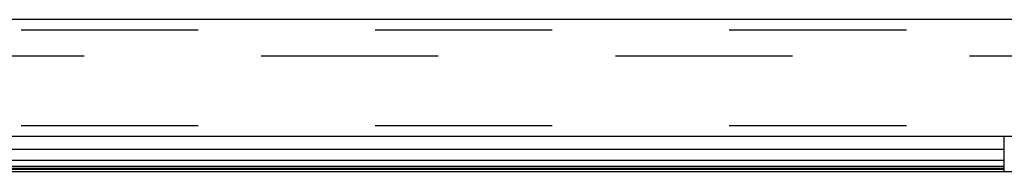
# Model space of a CAD drawing. Header units: inches. Extents: x 0 to 227, y 0 to 147.
# Tile 28 of 256: x 47.61 to 54.54, y 21.41 to 22.48. Entities that reach past the tile are written whole.
import ezdxf

# ---------------------------------------------------------------- set-up
doc = ezdxf.new("R2010")
doc.units = ezdxf.units.IN
doc.header["$LTSCALE"] = 12.466667
doc.header["$MEASUREMENT"] = 0
doc.linetypes.add('HIDDEN', pattern=[0.2, 0.1, -0.1])
doc.layers.get('0').update_dxf_attribs({"linetype": 'CONTINUOUS'})
doc.layers.add('DEFAULT_2', color=8, linetype='HIDDEN')
doc.layers.add('LEFTHAND_DOOR_ASSEMBLY', color=7, linetype='CONTINUOUS')

msp = doc.modelspace()

# ---------------------------------------------------------------- linework, layer by layer
at = {"color": 7, "linetype": 'Continuous'}
msp.add_line((41.2259, 21.4129), (97.7259, 21.4129), dxfattribs=at)
at = {"layer": 'DEFAULT_2', "color": 8, "linetype": 'HIDDEN'}
msp.add_line((68.0069, 22.2254), (41.0435, 22.2254), dxfattribs=at)
at = {"layer": 'LEFTHAND_DOOR_ASSEMBLY', "color": 3, "linetype": 'Continuous'}
for p, q in [((68.8092, 22.4829), (40.2667, 22.4829)), ((68.8092, 21.6579), (40.2667, 21.6579))]:
    msp.add_line(p, q, dxfattribs=at)
at = {"layer": 'LEFTHAND_DOOR_ASSEMBLY', "color": 8, "linetype": 'HIDDEN'}
for p, q in [((68.8092, 22.4079), (40.2667, 22.4079)), ((68.8092, 21.7329), (40.2667, 21.7329))]:
    msp.add_line(p, q, dxfattribs=at)
at = {"layer": 'LEFTHAND_DOOR_ASSEMBLY', "color": 7, "linetype": 'Continuous'}
for p, q in [((54.5379, 21.4129), (54.5379, 21.6579)), ((54.5379, 21.5658), (40.2447, 21.5658)), ((40.2163, 21.4906), (54.5379, 21.4906)), ((54.5379, 21.4472), (40.2252, 21.4472)), ((54.5379, 21.4335), (40.232, 21.4335)), ((54.5379, 21.4248), (40.2344, 21.4248))]:
    msp.add_line(p, q, dxfattribs=at)

doc.saveas('drawing.dxf')
